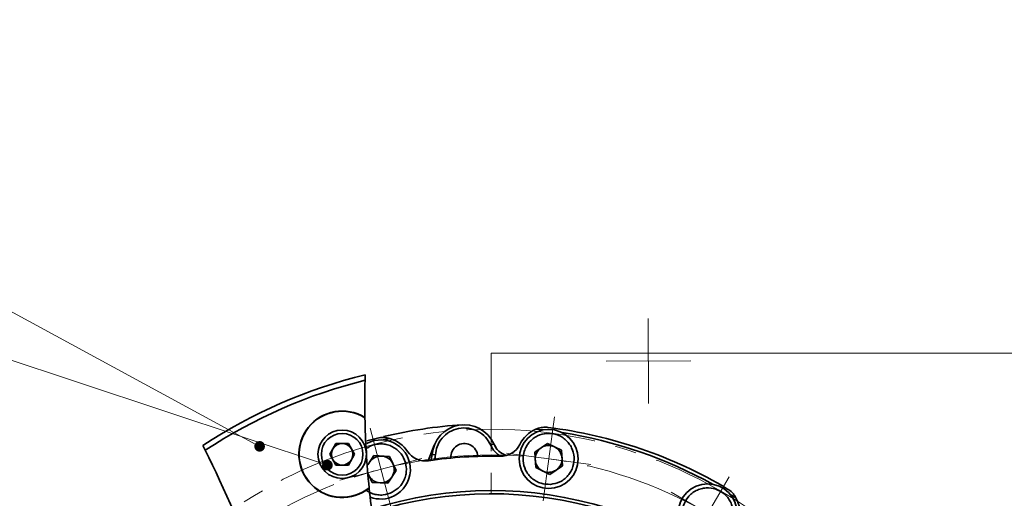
# Model space of a CAD drawing. Header units: millimetres. Extents: x -594 to 604, y -420 to 420.
# Tile 16 of 43: x -418 to -327, y 310 to 354. Entities that reach past the tile are written whole.
import ezdxf

# ---------------------------------------------------------------- set-up
doc = ezdxf.new("R2010")
doc.units = ezdxf.units.MM
doc.linetypes.add('点画线', pattern=[18, 12, -2, 2, -2])
doc.layers.get('0').update_dxf_attribs({"lineweight": 35})
for name, color, linetype, lineweight in [('中心线层', 1, '点画线', 18), ('尺寸线层', 3, 'Continuous', 18), ('粗实线层', 7, 'Continuous', 35), ('细实线层', 7, 'Continuous', 18)]:
    doc.layers.add(name, color=color, linetype=linetype, lineweight=lineweight)
doc.styles.add('标准', font='txt', dxfattribs={"width": 0.667})
doc.dimstyles.new('GB_尺寸', dxfattribs={"dimtxt": 3.5, "dimasz": 4, "dimexe": 2, "dimexo": 0, "dimtad": 1, "dimdsep": 46, "dimtxsty": '标准', "dimblk": '_CAXARROW', "dimcen": 0, "dimdle": 6, "dimazin": 2, "dimtfac": 0.707107, "dimtdec": 3, "dimtmove": 2, "dimatfit": 3, "dimfxl": 0, "dimfrac": 2, "dimtolj": 1, "dimtzin": 0, "dimarcsym": 0})

# ---------------------------------------------------------------- blocks, each defined once
blk = doc.blocks.new('*X15')
at = {"layer": '尺寸线层', "linetype": 'Continuous'}
for points in [[(-259.129, 323.118), (-259.629, 319.118), (-258.629, 319.118)], [(-259.129, -353.352), (-259.629, -349.352), (-258.629, -349.352)]]:
    blk.add_hatch(color=0, dxfattribs=at).paths.add_polyline_path(points, flags=0)
at = {"layer": '尺寸线层', "color": 0, "linetype": 'Continuous'}
for p, q in [((-374.615, 323.118), (-257.129, 323.118)), ((-259.129, -353.352), (-259.129, 323.118)), ((-459.086, -353.352), (-257.129, -353.352))]:
    blk.add_line(p, q, dxfattribs=at)
at = {"layer": '尺寸线层', "color": 0, "insert": (-261.485, 178.789), "char_height": 3.5, "width": 9.20172, "attachment_point": 5, "rotation": 90, "line_spacing_factor": 1.15057, "style": '标准'}
blk.add_mtext('\\T1.1;676', dxfattribs=at)
blk = doc.blocks.new('_CAXARROW')
blk.add_hatch(color=0).paths.add_polyline_path([(0, 0), (-1, 0.125), (-1, -0.125)], flags=0)
blk = doc.blocks.new('*X39')
at = {"layer": '细实线层', "lineweight": 18}
h = blk.add_hatch(color=0, dxfattribs=at)
edge = h.paths.add_edge_path(flags=0)
edge.add_arc((0, 0), 0.5, 0, 360)
at = {"layer": '细实线层', "color": 0}
for p, q in [((-61.213, 33.173), (-71.213, 33.173)), ((0, 0), (-61.213, 33.173))]:
    blk.add_line(p, q, dxfattribs=at)
at = {"layer": '细实线层', "color": 0, "lineweight": 18, "insert": (-66.213, 34.673), "char_height": 5, "width": 17, "attachment_point": 8, "line_spacing_factor": 1.15057, "style": '标准'}
blk.add_mtext('\\T1.1;1', dxfattribs=at)
blk = doc.blocks.new('*X40')
at = {"layer": '细实线层', "lineweight": 18}
h = blk.add_hatch(color=0, dxfattribs=at)
edge = h.paths.add_edge_path(flags=0)
edge.add_arc((0, 0), 0.5, 0, 360)
at = {"layer": '细实线层', "color": 0}
for p, q in [((-67.521, 22.405), (-77.521, 22.405)), ((0, 0), (-67.521, 22.405))]:
    blk.add_line(p, q, dxfattribs=at)
at = {"layer": '细实线层', "color": 0, "lineweight": 18, "insert": (-72.521, 23.905), "char_height": 5, "width": 17, "attachment_point": 8, "line_spacing_factor": 1.15057, "style": '标准'}
blk.add_mtext('\\T1.1;2', dxfattribs=at)
blk = doc.blocks.new('*X42')
at = {"layer": '细实线层', "lineweight": 18}
h = blk.add_hatch(color=0, dxfattribs=at)
edge = h.paths.add_edge_path(flags=0)
edge.add_arc((0, 0), 0.5, 0, 360)
at = {"layer": '细实线层', "color": 0}
for p, q in [((-71.774, 49.14), (-81.774, 49.14)), ((0, 0), (-71.774, 49.14))]:
    blk.add_line(p, q, dxfattribs=at)
at = {"layer": '细实线层', "color": 0, "lineweight": 18, "insert": (-76.774, 50.64), "char_height": 5, "width": 17, "attachment_point": 8, "line_spacing_factor": 1.15057, "style": '标准'}
blk.add_mtext('\\T1.1;4', dxfattribs=at)

msp = doc.modelspace()

# ---------------------------------------------------------------- linework, layer by layer
at = {"layer": '中心线层'}
for p, q in [((-359.989, 326.351), (-359.957, 318.449)), ((-374.615, 224.006), (-374.615, 323.118)), ((-363.924, 322.384), (-356.022, 322.416)), ((-368.728, 317.215), (-369.782, 309.384)), ((-385.881, 316.145), (-383.858, 308.506)), ((-373.171, 313.826), (-365.339, 312.772)), ((-388.689, 311.314), (-381.05, 313.337)), ((-352.471, 311.639), (-356.442, 304.807)), ((-357.872, 310.209), (-351.04, 306.238))]:
    msp.add_line(p, q, dxfattribs=at)
for centre, radius in [((-374.607, 273.547), 42.5), ((-374.615, 273.562), 40.097)]:
    msp.add_circle(centre, radius, dxfattribs=at)
at = {"layer": '粗实线层'}
for p, q in [((-386.333, 321.123), (-386.349, 320.604)), ((-370.215, 316.135), (-370.451, 316.044)), ((-386.17, 314.963), (-385.174, 315.229)), ((-384.648, 315.05), (-384.045, 315.191)), ((-384.045, 315.191), (-384.29, 315.251)), ((-370.451, 316.044), (-369.834, 315.98)), ((-401.226, 314.09), (-401.454, 314.538)), ((-389.631, 313.72), (-389.054, 314.72)), ((-389.054, 314.72), (-387.899, 314.72)), ((-387.899, 314.72), (-387.322, 313.72)), ((-380.475, 313.115), (-379.908, 314.563)), ((-374.645, 314.564), (-374.37, 314.685)), ((-374.154, 314.312), (-374.477, 314.904)), ((-374.432, 314.816), (-374.169, 314.332)), ((-369.368, 314.729), (-370.562, 313.918)), ((-368.069, 314.1), (-369.368, 314.729)), ((-389.054, 312.72), (-389.631, 313.72)), ((-387.322, 313.72), (-387.899, 312.72)), ((-385.527, 313.599), (-386.094, 312.736)), ((-384.086, 313.516), (-385.527, 313.599)), ((-383.438, 312.226), (-384.086, 313.516)), ((-380.104, 313.702), (-379.805, 313.678)), ((-370.562, 313.918), (-370.457, 312.478)), ((-367.964, 312.661), (-368.069, 314.1)), ((-387.899, 312.72), (-389.054, 312.72)), ((-370.457, 312.478), (-369.158, 311.85)), ((-369.158, 311.85), (-367.964, 312.661)), ((-386.067, 311.89), (-385.671, 311.103)), ((-384.23, 311.02), (-383.438, 312.226)), ((-385.671, 311.103), (-384.23, 311.02)), ((-352.361, 309.994), (-351.834, 309.667)), ((-351.834, 309.667), (-351.965, 309.883))]:
    msp.add_line(p, q, dxfattribs=at)
msp.add_lwpolyline([(-380.104, 313.702), (-380.156, 313.379), (-380.227, 313.15)], dxfattribs=at)
for centre, radius in [((-388.476, 313.72), 2.25), ((-388.476, 313.72), 1.938), ((-369.263, 313.289), 2.75), ((-354.461, 308.219), 2.75)]:
    msp.add_circle(centre, radius, dxfattribs=at)
for centre, radius, start, end in [((-374.607, 273.547), 49, 103.84601, 123.22311), ((-374.607, 273.547), 48.5, 104.0103, 123.28767), ((-388.476, 313.72), 4.025, 58.24892, 308.63637), ((-388.476, 313.72), 4, 58.01692, 308.86915), ((-374.607, 273.547), 43, 93.58871, 103.46448), ((-377.113, 313.469), 3, 23.9258, 175.54347), ((-374.607, 273.547), 43, 59.22538, 82.95726), ((-384.878, 312.309), 3, 33.9074, 73.86239), ((-369.263, 313.289), 3, 113.32025, 153.27524), ((-374.607, 273.547), 42.7, 61.08174, 81.1009), ((-388.476, 313.72), 1, 90, 150), ((-388.476, 313.72), 1, 30, 90), ((-384.878, 312.309), 2.75, 296.6837, 118.20696), ((-377.113, 313.469), 1.25, 2.69604, 184.4866), ((-372.542, 315.496), 2.3, 203.9258, 238.36817), ((-372.542, 315.496), 2, 203.9258, 250.72624), ((-373.729, 315.538), 2, 268.80175, 333.27524), ((-369.263, 313.289), 1.25, 124.1837, 184.1837), ((-369.263, 313.289), 1.25, 64.1837, 124.1837), ((-369.263, 313.289), 1.25, 4.1837, 64.1837), ((-388.476, 313.72), 1, 150, 210), ((-388.476, 313.72), 1, 330, 30), ((-384.878, 312.309), 1.25, 86.6837, 146.6837), ((-384.878, 312.309), 1.25, 26.6837, 86.6837), ((-380.729, 315.099), 2, 213.9074, 278.38089), ((-374.607, 273.547), 40, 88.80175, 98.38089), ((-382.098, 313.857), 2.3, 343.29894, 355.54347), ((-369.263, 313.289), 1.25, 304.1837, 4.1837), ((-388.476, 313.72), 1, 210, 270), ((-388.476, 313.72), 1, 270, 330), ((-384.878, 312.309), 1.25, 326.6837, 26.6837), ((-369.263, 313.289), 1.25, 184.1837, 244.1837), ((-384.878, 312.309), 1.25, 206.6837, 266.6837), ((-384.878, 312.309), 1.25, 266.6837, 326.6837), ((-369.263, 313.289), 1.25, 244.1837, 304.1837), ((-384.878, 312.309), 2.75, 249.10675, 296.6837), ((-374.607, 273.547), 36.8, 328.86798, 107.64266), ((-374.607, 273.547), 36.5, 329.65666, 107.72781), ((-354.461, 308.219), 3, 348.9074, 28.86239)]:
    msp.add_arc(centre, radius, start, end, dxfattribs=at)
for points in [[(-386.349, 320.604), (-386.378, 319.466), (-386.381, 318.311), (-386.358, 317.143)], [(-386.358, 317.113), (-386.358, 317.123), (-386.358, 317.133), (-386.358, 317.143)], [(-386.358, 317.113), (-386.314, 314.986), (-386.184, 312.812), (-385.966, 310.606)], [(-395.86, 301.983), (-397.657, 306.352), (-399.413, 310.501), (-401.226, 314.09)], [(-385.963, 310.576), (-385.964, 310.586), (-385.965, 310.596), (-385.966, 310.606)], [(-385.963, 310.576), (-385.856, 309.495), (-385.728, 308.405), (-385.579, 307.309)]]:
    msp.add_open_spline(points, degree=3, dxfattribs=at)
for points, knots in [([(-374.645, 314.564), (-374.795, 314.829), (-375.096, 315.36), (-375.849, 315.91), (-376.725, 316.193), (-377.649, 316.167), (-378.513, 315.838), (-379.214, 315.241), (-379.673, 314.486), (-379.763, 313.932), (-379.805, 313.678)], [0, 0, 0, 0, 0.909425, 1.81885, 2.728275, 3.6377, 4.547125, 5.45655, 6.365975, 7.134325, 7.134325, 7.134325, 7.134325]), ([(-370.215, 316.135), (-370.052, 316.178), (-369.771, 316.254), (-369.465, 316.232), (-369.335, 316.223)], [0, 0, 0, 0, 0.5139732, 0.8902601, 0.8902601, 0.8902601, 0.8902601]), ([(-385.174, 315.229), (-384.999, 315.26), (-384.695, 315.314), (-384.411, 315.27), (-384.29, 315.251)], [0, 0, 0, 0, 0.5125794, 0.8901445, 0.8901445, 0.8901445, 0.8901445]), ([(-369.09, 310.921), (-369.39, 310.931), (-369.853, 310.946), (-370.427, 311.201), (-370.826, 311.479), (-371.161, 311.834), (-371.487, 312.365), (-371.689, 313.112), (-371.598, 313.88), (-371.353, 314.453), (-371.073, 314.852), (-370.719, 315.188), (-370.188, 315.514), (-369.44, 315.716), (-368.672, 315.625), (-368.099, 315.38), (-367.7, 315.099), (-367.364, 314.745), (-367.038, 314.214), (-366.837, 313.467), (-366.928, 312.698), (-367.173, 312.126), (-367.453, 311.726), (-367.807, 311.393), (-368.338, 311.057), (-368.794, 310.974), (-369.09, 310.921)], [0, 0, 0, 0, 0.892219, 1.377397, 1.863113, 2.348292, 2.834008, 3.726226, 4.618445, 5.103623, 5.589339, 6.074518, 6.560234, 7.452452, 8.344671, 8.829849, 9.315565, 9.800744, 10.28646, 11.178678, 12.070897, 12.556075, 13.041791, 13.52697, 14.012686, 14.904904, 14.904904, 14.904904, 14.904904]), ([(-386.144, 314.279), (-386.079, 314.332), (-385.785, 314.576), (-385.221, 314.686), (-384.604, 314.687), (-384.127, 314.579), (-383.682, 314.381), (-383.177, 314.015), (-382.705, 313.402), (-382.495, 312.657), (-382.502, 312.034), (-382.608, 311.558), (-382.808, 311.114), (-383.169, 310.601), (-383.559, 310.35), (-383.812, 310.187)], [0, 0, 0, 0, 0.251548, 1.144052, 1.629386, 2.115257, 2.600591, 3.086463, 3.978967, 4.871471, 5.356805, 5.842676, 6.328011, 6.813882, 7.706386, 7.706386, 7.706386, 7.706386]), ([(-383.812, 310.187), (-384.093, 310.082), (-384.527, 309.919), (-385.155, 309.933), (-385.627, 310.043), (-385.978, 310.181), (-386.145, 310.308), (-386.184, 310.337)], [0, 0, 0, 0, 0.891502, 1.376291, 1.861616, 2.346405, 2.491015, 2.491015, 2.491015, 2.491015]), ([(-355.207, 305.964), (-355.481, 306.089), (-355.903, 306.28), (-356.336, 306.735), (-356.598, 307.145), (-356.772, 307.601), (-356.87, 308.216), (-356.77, 308.984), (-356.392, 309.659), (-355.947, 310.094), (-355.535, 310.356), (-355.08, 310.53), (-354.464, 310.628), (-353.697, 310.529), (-353.021, 310.151), (-352.586, 309.705), (-352.325, 309.293), (-352.15, 308.838), (-352.052, 308.222), (-352.152, 307.455), (-352.53, 306.779), (-352.975, 306.344), (-353.387, 306.082), (-353.842, 305.909), (-354.461, 305.803), (-354.914, 305.901), (-355.207, 305.964)], [0, 0, 0, 0, 0.892219, 1.377397, 1.863113, 2.348292, 2.834008, 3.726226, 4.618445, 5.103623, 5.589339, 6.074518, 6.560234, 7.452452, 8.344671, 8.829849, 9.315565, 9.800744, 10.28646, 11.178678, 12.070897, 12.556075, 13.041791, 13.52697, 14.012686, 14.904904, 14.904904, 14.904904, 14.904904]), ([(-352.606, 310.492), (-352.46, 310.391), (-352.207, 310.214), (-352.037, 309.982), (-351.965, 309.883)], [0, 0, 0, 0, 0.5125794, 0.8901445, 0.8901445, 0.8901445, 0.8901445])]:
    msp.add_open_spline(points, degree=3, knots=knots, dxfattribs=at)

# ---------------------------------------------------------------- block references
at = {"layer": '细实线层'}
for name, p in [('*X39', (-396.157, 314.458)), ('*X40', (-389.85, 312.709)), ('*X42', (-385.596, 261.608))]:
    msp.add_blockref(name, p, dxfattribs=at)

# ---------------------------------------------------------------- dimensions: what is measured, and where the dimension line sits
at = {"layer": '尺寸线层'}
dim = msp.add_linear_dim(base=(-259.129, 323.118), p1=(-459.086, -353.352), p2=(-374.615, 323.118), angle=90, text='676', dimstyle='GB_尺寸', override={"dimscale": 1, "dimsah": 1, "dimtfac": 1, "dimtfill": 1, "dimtzin": 0}, dxfattribs=at)
dim.commit()
dim.dimension.update_dxf_attribs({"geometry": '*X15', "text_midpoint": (-261.485, 178.789), "dimtype": 160})

doc.saveas('drawing.dxf')
